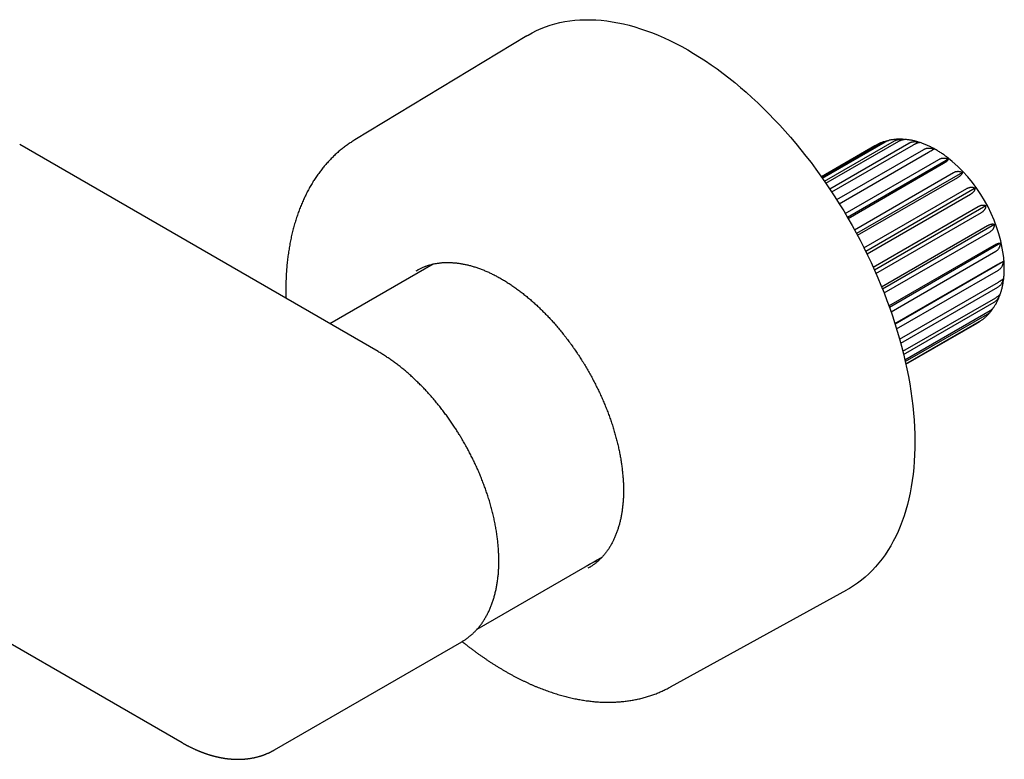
# Model space of a CAD drawing. Header units: millimetres. Extents: x 8 to 775, y 12 to 464.
# Tile 11 of 15: x 655 to 755, y 131 to 206. Entities that reach past the tile are written whole.
import ezdxf

# ---------------------------------------------------------------- set-up
doc = ezdxf.new("R2010")
doc.units = ezdxf.units.MM

msp = doc.modelspace()

# ---------------------------------------------------------------- linework, layer by layer
at = {"color": 7, "linetype": 'Continuous', "lineweight": 30}
for p, q in [((706.92, 204.69), (689.43, 194.11)), ((691.8, 172.6), (655.38, 193.63)), ((742.29, 193.52), (736.84, 190.37)), ((736.88, 190.31), (742.98, 193.82)), ((736.95, 190.22), (743.37, 193.92)), ((737.17, 189.9), (744.28, 194.01)), ((737.31, 189.7), (744.73, 193.98)), ((737.69, 189.14), (745.73, 193.78)), ((737.89, 188.82), (746.2, 193.62)), ((738.4, 188.04), (747.25, 193.14)), ((738.66, 187.62), (747.74, 192.86)), ((739.26, 186.63), (748.78, 192.13)), ((749.77, 192.15), (739.5, 186.22)), ((739.55, 186.14), (749.26, 191.74)), ((740.21, 184.98), (750.26, 190.78)), ((751.18, 190.8), (740.42, 184.59)), ((740.51, 184.42), (750.71, 190.3)), ((741.17, 183.14), (751.62, 189.17)), ((752.47, 189.2), (741.35, 182.78)), ((741.48, 182.53), (752.01, 188.61)), ((742.11, 181.18), (752.79, 187.34)), ((753.57, 187.42), (742.24, 180.88)), ((742.39, 180.55), (753.12, 186.74)), ((742.97, 179.18), (753.74, 185.4)), ((754.45, 185.53), (743.06, 178.95)), ((743.22, 178.56), (753.98, 184.77)), ((743.71, 177.24), (754.41, 183.41)), ((755.05, 183.61), (743.76, 177.09)), ((743.92, 176.65), (754.56, 182.79)), ((697.41, 181.5), (686.9, 175.43)), ((744.32, 175.44), (754.78, 181.48)), ((755.36, 181.75), (744.34, 175.39)), ((744.48, 174.92), (754.83, 180.89)), ((744.79, 173.88), (754.83, 179.67)), ((744.91, 173.45), (754.78, 179.14)), ((755.03, 178.46), (755.03, 178.47)), ((745.12, 172.63), (754.56, 178.08)), ((745.2, 172.32), (754.41, 177.63)), ((745.33, 171.78), (753.98, 176.77)), ((745.37, 171.59), (753.73, 176.42)), ((745.42, 171.35), (753.12, 175.79)), ((745.43, 171.32), (752.79, 175.56)), ((745.43, 171.32), (752.69, 175.5)), ((701.86, 144.41), (714.59, 151.75)), ((713.97, 151.4), (714.03, 151.41)), ((721.51, 138.54), (739.42, 148.4)), ((647.13, 147.17), (671.88, 132.88)), ((681.27, 132.14), (700.3, 143.13)), ((681.27, 132.14), (681.25, 132.13))]:
    msp.add_line(p, q, dxfattribs=at)
at = {"color": 7, "linetype": 'Continuous', "lineweight": 30, "flags": 128}
for points in [[(706.92, 204.69), (707.04, 204.75), (707.47, 204.99), (707.91, 205.21), (708.36, 205.41), (708.82, 205.59), (709.29, 205.76), (709.77, 205.9), (710.26, 206.02), (710.76, 206.12), (711.27, 206.2), (711.78, 206.26), (712.31, 206.3), (712.84, 206.32), (713.38, 206.32), (713.92, 206.3), (714.47, 206.26), (715.03, 206.19), (715.59, 206.11), (716.16, 206.01), (716.74, 205.89), (717.31, 205.75), (717.9, 205.58), (718.48, 205.4), (719.07, 205.2), (719.67, 204.98), (720.26, 204.74), (720.86, 204.48), (721.46, 204.2), (722.06, 203.9), (722.66, 203.58), (723.26, 203.25), (723.86, 202.9), (724.46, 202.52), (725.06, 202.14), (725.66, 201.73), (726.26, 201.31), (726.86, 200.86), (727.45, 200.41), (728.04, 199.93), (728.63, 199.44), (729.21, 198.94), (729.79, 198.42), (730.37, 197.88), (730.94, 197.33), (731.5, 196.77), (732.06, 196.19), (732.62, 195.6), (733.16, 195), (733.7, 194.38), (734.24, 193.75), (734.76, 193.11), (735.28, 192.46), (735.79, 191.8), (736.29, 191.12), (736.79, 190.44), (737.27, 189.75), (737.74, 189.05), (738.21, 188.34), (738.66, 187.62), (739.11, 186.9), (739.54, 186.16), (739.96, 185.42), (740.37, 184.68), (740.77, 183.93), (741.16, 183.17), (741.53, 182.41), (741.89, 181.65), (742.24, 180.88), (742.58, 180.11), (742.9, 179.34), (743.21, 178.57)], [(695.67, 180.81), (695.72, 180.84), (695.85, 180.92)], [(743.21, 178.57), (743.51, 177.79), (743.79, 177.01), (744.06, 176.24), (744.32, 175.46), (744.56, 174.68), (744.78, 173.91), (744.99, 173.14), (745.19, 172.37), (745.37, 171.6), (745.53, 170.84), (745.68, 170.08), (745.82, 169.32), (745.94, 168.57), (746.04, 167.83), (746.13, 167.09), (746.21, 166.36), (746.27, 165.63), (746.31, 164.92), (746.33, 164.21), (746.34, 163.51), (746.34, 162.81), (746.32, 162.13), (746.28, 161.46), (746.23, 160.8), (746.16, 160.15), (746.08, 159.51), (745.98, 158.88), (745.86, 158.26), (745.73, 157.66), (745.59, 157.07), (745.43, 156.49), (745.25, 155.93), (745.06, 155.38), (744.86, 154.85), (744.63, 154.33), (744.4, 153.82), (744.15, 153.34), (743.89, 152.86), (743.61, 152.41), (743.32, 151.97), (743.01, 151.55), (742.69, 151.14), (742.36, 150.75), (742.02, 150.38), (741.66, 150.03), (741.29, 149.7), (740.91, 149.38), (740.51, 149.08), (740.1, 148.81), (739.69, 148.55), (739.42, 148.4)], [(712.98, 150.83), (713.08, 150.88), (713.22, 150.96), (713.36, 151.03), (713.49, 151.11), (713.63, 151.18), (713.76, 151.26), (713.9, 151.33), (714.03, 151.41)], [(713.3, 150.7), (713.25, 150.66), (713.12, 150.59)]]:
    msp.add_lwpolyline(points, dxfattribs=at)
at = {"color": 7, "linetype": 'Continuous', "lineweight": 30}
msp.add_arc((739.98, 180.18), 15.53, 8.1241, 51.8806, dxfattribs=at)
for points, knots in [([(689.43, 194.11), (689.4, 194.09), (689.3, 194.03), (689.14, 193.92), (688.95, 193.8), (688.77, 193.67), (688.58, 193.54), (688.4, 193.41), (688.22, 193.27), (688.05, 193.13), (687.87, 192.99), (687.7, 192.84), (687.53, 192.69), (687.36, 192.53), (687.2, 192.37), (687.04, 192.21), (686.88, 192.04), (686.72, 191.88), (686.56, 191.7), (686.41, 191.53), (686.26, 191.35), (686.11, 191.17), (685.97, 190.98), (685.83, 190.79), (685.69, 190.6), (685.55, 190.4), (685.42, 190.2), (685.28, 190), (685.15, 189.8), (685.03, 189.59), (684.9, 189.38), (684.78, 189.16), (684.66, 188.94), (684.55, 188.72), (684.44, 188.5), (684.33, 188.27), (684.22, 188.04), (684.12, 187.81), (684.02, 187.57), (683.92, 187.33), (683.82, 187.09), (683.73, 186.85), (683.64, 186.6), (683.56, 186.35), (683.47, 186.1), (683.39, 185.84), (683.32, 185.58), (683.24, 185.32), (683.17, 185.06), (683.11, 184.79), (683.04, 184.53), (682.98, 184.26), (682.92, 183.98), (682.87, 183.71), (682.82, 183.43), (682.77, 183.15), (682.72, 182.87), (682.68, 182.59), (682.64, 182.3), (682.6, 182.01), (682.57, 181.72), (682.54, 181.43), (682.51, 181.14), (682.49, 180.84), (682.47, 180.55), (682.45, 180.25), (682.44, 179.95), (682.43, 179.64), (682.42, 179.34), (682.41, 179.03), (682.41, 178.73), (682.42, 178.42), (682.42, 178.18), (682.42, 178.05), (682.42, 178.01)], [0, 0, 0, 0, 0.0072714, 0.0208744, 0.0344794, 0.0480878, 0.0617011, 0.0753207, 0.0889481, 0.1025846, 0.1162316, 0.1298904, 0.1435623, 0.1572484, 0.1709499, 0.1846678, 0.1984033, 0.2121571, 0.2259302, 0.2397234, 0.2535373, 0.2673726, 0.2812298, 0.2951093, 0.3090115, 0.3229367, 0.336885, 0.3508567, 0.3648516, 0.3788697, 0.3929109, 0.4069749, 0.4210616, 0.4351704, 0.4493011, 0.4634531, 0.4776259, 0.4918189, 0.5060315, 0.520263, 0.5345127, 0.54878, 0.563064, 0.577364, 0.5916791, 0.6060087, 0.620352, 0.634708, 0.6490761, 0.6634555, 0.6778453, 0.6922449, 0.7066535, 0.7210704, 0.7354948, 0.7499261, 0.7643636, 0.7788068, 0.7932549, 0.8077075, 0.8221639, 0.8366237, 0.8510863, 0.8655513, 0.8800182, 0.8944866, 0.9089561, 0.9234264, 0.9378971, 0.9523679, 0.9668383, 0.9813081, 0.9957772, 1, 1, 1, 1]), ([(745.08, 194.18), (745.04, 194.18), (744.94, 194.18), (744.8, 194.18), (744.64, 194.18), (744.49, 194.17), (744.34, 194.16), (744.19, 194.14), (744.04, 194.12), (743.9, 194.1), (743.79, 194.08), (743.73, 194.07), (743.71, 194.06)], [0, 0, 0, 0, 0.0883649, 0.2010007, 0.3129558, 0.4242396, 0.5348665, 0.6448552, 0.7542289, 0.8630143, 0.9712415, 1, 1, 1, 1]), ([(744.28, 194.01), (744.31, 194.02), (744.38, 194.06), (744.46, 194.09), (744.54, 194.12), (744.62, 194.14), (744.71, 194.16), (744.84, 194.17), (744.96, 194.18), (745.09, 194.18), (745.18, 194.17), (745.24, 194.16), (745.25, 194.16)], [0, 0, 0, 0, 0.1196695, 0.2403167, 0.3021071, 0.3641512, 0.4887102, 0.6083609, 0.7288101, 0.8515835, 0.975077, 1, 1, 1, 1]), ([(744.73, 193.98), (744.76, 194), (744.81, 194.03), (744.89, 194.06), (744.94, 194.09), (745.01, 194.11), (745.07, 194.13), (745.15, 194.15), (745.21, 194.16), (745.27, 194.17), (745.29, 194.16), (745.3, 194.16)], [0, 0, 0, 0, 0.132424, 0.233138, 0.334317, 0.402834, 0.540808, 0.673211, 0.806498, 0.942356, 1, 1, 1, 1]), ([(749.57, 192.39), (749.53, 192.42), (749.45, 192.48), (749.32, 192.58), (749.16, 192.69), (749, 192.79), (748.84, 192.89), (748.68, 192.99), (748.52, 193.09), (748.36, 193.18), (748.2, 193.27), (748.04, 193.35), (747.87, 193.43), (747.71, 193.51), (747.55, 193.58), (747.38, 193.65), (747.22, 193.72), (747.05, 193.78), (746.89, 193.83), (746.72, 193.89), (746.56, 193.93), (746.4, 193.98), (746.23, 194.02), (746.07, 194.05), (745.91, 194.08), (745.75, 194.11), (745.59, 194.13), (745.44, 194.15), (745.34, 194.16), (745.3, 194.16)], [0, 0, 0, 0, 0.023673, 0.061951, 0.100259, 0.138594, 0.176951, 0.215327, 0.253714, 0.292106, 0.330493, 0.368866, 0.407215, 0.445531, 0.4838, 0.522011, 0.560151, 0.598205, 0.636161, 0.674003, 0.711718, 0.749291, 0.786711, 0.823963, 0.861037, 0.897922, 0.93461, 0.971093, 1, 1, 1, 1]), ([(743.22, 193.93), (743.21, 193.93), (743.16, 193.91), (743.05, 193.88), (742.92, 193.82), (742.79, 193.77), (742.66, 193.71), (742.53, 193.65), (742.41, 193.59), (742.33, 193.54), (742.29, 193.52)], [0, 0, 0, 0, 0.034475, 0.175515, 0.316118, 0.456343, 0.59625, 0.735898, 0.87535, 1, 1, 1, 1]), ([(742.98, 193.82), (743.01, 193.84), (743.07, 193.87), (743.16, 193.91), (743.23, 193.94), (743.31, 193.96), (743.41, 193.99), (743.5, 194), (743.54, 194.01)], [0, 0, 0, 0, 0.196739, 0.395085, 0.496773, 0.598671, 0.803449, 1, 1, 1, 1]), ([(743.37, 193.92), (743.4, 193.94), (743.46, 193.98), (743.54, 194.01), (743.6, 194.03), (743.65, 194.05), (743.69, 194.06), (743.71, 194.06)], [0, 0, 0, 0, 0.257456, 0.517015, 0.650086, 0.783431, 1, 1, 1, 1]), ([(745.73, 193.78), (745.76, 193.79), (745.81, 193.82), (745.9, 193.86), (745.97, 193.88), (746.06, 193.9), (746.15, 193.92), (746.27, 193.93), (746.39, 193.93), (746.52, 193.92), (746.63, 193.9), (746.73, 193.88), (746.79, 193.86), (746.82, 193.85)], [0, 0, 0, 0, 0.1043, 0.183625, 0.263316, 0.317282, 0.425953, 0.530237, 0.635216, 0.742222, 0.849854, 0.924838, 1, 1, 1, 1]), ([(746.2, 193.62), (746.23, 193.64), (746.29, 193.67), (746.36, 193.7), (746.42, 193.73), (746.48, 193.76), (746.54, 193.79), (746.61, 193.82), (746.67, 193.83), (746.72, 193.85), (746.76, 193.85), (746.79, 193.86), (746.81, 193.86), (746.82, 193.85)], [0, 0, 0, 0, 0.1043, 0.183625, 0.263316, 0.317282, 0.425953, 0.530237, 0.635216, 0.742222, 0.849854, 0.924838, 1, 1, 1, 1]), ([(747.25, 193.14), (747.27, 193.15), (747.32, 193.18), (747.41, 193.22), (747.48, 193.24), (747.56, 193.26), (747.61, 193.27), (747.69, 193.28), (747.78, 193.28), (747.9, 193.27), (748.01, 193.26), (748.12, 193.24), (748.21, 193.21), (748.27, 193.19), (748.29, 193.18)], [0, 0, 0, 0, 0.078626, 0.157253, 0.26364, 0.317383, 0.371566, 0.425968, 0.530249, 0.635226, 0.742228, 0.849858, 0.92484, 1, 1, 1, 1]), ([(747.74, 192.86), (747.76, 192.87), (747.81, 192.9), (747.88, 192.94), (747.94, 192.98), (747.99, 193.01), (748.03, 193.03), (748.07, 193.05), (748.12, 193.08), (748.17, 193.11), (748.22, 193.14), (748.25, 193.16), (748.28, 193.17), (748.29, 193.18), (748.29, 193.18)], [0, 0, 0, 0, 0.078626, 0.157253, 0.26364, 0.317383, 0.371566, 0.425968, 0.530249, 0.635226, 0.742228, 0.849858, 0.92484, 1, 1, 1, 1]), ([(748.78, 192.13), (748.82, 192.15), (748.88, 192.18), (748.96, 192.21), (749.03, 192.23), (749.1, 192.25), (749.19, 192.26), (749.3, 192.26), (749.41, 192.25), (749.51, 192.23), (749.61, 192.21), (749.7, 192.18), (749.75, 192.16), (749.77, 192.15)], [0, 0, 0, 0, 0.104301, 0.209454, 0.263309, 0.317385, 0.425948, 0.530232, 0.635213, 0.742219, 0.849853, 0.924837, 1, 1, 1, 1]), ([(749.26, 191.74), (749.29, 191.76), (749.34, 191.79), (749.41, 191.83), (749.47, 191.86), (749.52, 191.9), (749.58, 191.94), (749.63, 191.99), (749.68, 192.03), (749.72, 192.07), (749.74, 192.1), (749.76, 192.13), (749.77, 192.14), (749.77, 192.15)], [0, 0, 0, 0, 0.1043, 0.183625, 0.263316, 0.317282, 0.425953, 0.530237, 0.635216, 0.742222, 0.849854, 0.924838, 1, 1, 1, 1]), ([(750.26, 190.78), (750.29, 190.8), (750.36, 190.84), (750.44, 190.87), (750.5, 190.89), (750.57, 190.9), (750.66, 190.91), (750.76, 190.92), (750.86, 190.91), (750.95, 190.89), (751.04, 190.86), (751.12, 190.83), (751.16, 190.81), (751.18, 190.8)], [0, 0, 0, 0, 0.104301, 0.209454, 0.263309, 0.317385, 0.425948, 0.530232, 0.635213, 0.742219, 0.849853, 0.924837, 1, 1, 1, 1]), ([(750.71, 190.3), (750.74, 190.32), (750.8, 190.35), (750.86, 190.4), (750.91, 190.44), (750.96, 190.47), (751.02, 190.52), (751.07, 190.58), (751.11, 190.63), (751.14, 190.68), (751.17, 190.73), (751.18, 190.77), (751.18, 190.79), (751.18, 190.8)], [0, 0, 0, 0, 0.104301, 0.209454, 0.263309, 0.317385, 0.425948, 0.530232, 0.635213, 0.742219, 0.849853, 0.924837, 1, 1, 1, 1]), ([(751.62, 189.17), (751.65, 189.18), (751.71, 189.22), (751.81, 189.25), (751.89, 189.28), (751.95, 189.29), (752.01, 189.3), (752.09, 189.3), (752.18, 189.3), (752.27, 189.28), (752.35, 189.26), (752.41, 189.23), (752.45, 189.21), (752.47, 189.2)], [0, 0, 0, 0, 0.104301, 0.209454, 0.317358, 0.371599, 0.425947, 0.530232, 0.635212, 0.742219, 0.849853, 0.924837, 1, 1, 1, 1]), ([(752.01, 188.61), (752.04, 188.63), (752.1, 188.66), (752.16, 188.71), (752.23, 188.76), (752.28, 188.81), (752.33, 188.86), (752.37, 188.91), (752.41, 188.98), (752.44, 189.04), (752.46, 189.1), (752.47, 189.16), (752.47, 189.19), (752.47, 189.2)], [0, 0, 0, 0, 0.1043, 0.183625, 0.263316, 0.37155, 0.425953, 0.530237, 0.635216, 0.742221, 0.849854, 0.924838, 1, 1, 1, 1]), ([(752.79, 187.34), (752.82, 187.36), (752.89, 187.39), (752.96, 187.43), (753.03, 187.45), (753.09, 187.47), (753.16, 187.48), (753.25, 187.49), (753.33, 187.49), (753.41, 187.48), (753.47, 187.46), (753.53, 187.44), (753.56, 187.43), (753.57, 187.42)], [0, 0, 0, 0, 0.104301, 0.209454, 0.263309, 0.317385, 0.425948, 0.530232, 0.635213, 0.742219, 0.849853, 0.924837, 1, 1, 1, 1]), ([(753.12, 186.74), (753.15, 186.76), (753.2, 186.79), (753.27, 186.84), (753.32, 186.88), (753.37, 186.93), (753.42, 186.99), (753.47, 187.07), (753.51, 187.14), (753.54, 187.22), (753.56, 187.29), (753.57, 187.36), (753.57, 187.4), (753.57, 187.42)], [0, 0, 0, 0, 0.1043, 0.183625, 0.263316, 0.317282, 0.425953, 0.530237, 0.635216, 0.742222, 0.849854, 0.924838, 1, 1, 1, 1]), ([(753.74, 185.4), (753.77, 185.41), (753.83, 185.45), (753.92, 185.49), (754.01, 185.52), (754.09, 185.55), (754.17, 185.56), (754.24, 185.57), (754.31, 185.56), (754.36, 185.56), (754.41, 185.54), (754.44, 185.53), (754.45, 185.53)], [0, 0, 0, 0, 0.104304, 0.20946, 0.317256, 0.425932, 0.530219, 0.635203, 0.742212, 0.849849, 0.924835, 1, 1, 1, 1]), ([(753.98, 184.77), (754.01, 184.79), (754.07, 184.83), (754.15, 184.89), (754.23, 184.96), (754.29, 185.04), (754.34, 185.12), (754.38, 185.21), (754.41, 185.3), (754.43, 185.38), (754.44, 185.46), (754.45, 185.5), (754.45, 185.53)], [0, 0, 0, 0, 0.1043039, 0.2094599, 0.3172561, 0.4259318, 0.5302193, 0.6352027, 0.742212, 0.8498488, 0.9248353, 1, 1, 1, 1]), ([(754.41, 183.41), (754.44, 183.43), (754.5, 183.46), (754.59, 183.51), (754.67, 183.55), (754.75, 183.57), (754.82, 183.6), (754.88, 183.61), (754.94, 183.62), (754.99, 183.62), (755.02, 183.62), (755.04, 183.61), (755.05, 183.61)], [0, 0, 0, 0, 0.104304, 0.20946, 0.317256, 0.425932, 0.530219, 0.635203, 0.742212, 0.849849, 0.924835, 1, 1, 1, 1]), ([(754.56, 182.79), (754.59, 182.81), (754.65, 182.85), (754.73, 182.91), (754.81, 182.99), (754.87, 183.07), (754.92, 183.16), (754.97, 183.26), (755, 183.35), (755.03, 183.45), (755.04, 183.53), (755.05, 183.58), (755.05, 183.61)], [0, 0, 0, 0, 0.1043039, 0.2094599, 0.3172561, 0.4259318, 0.5302193, 0.6352027, 0.742212, 0.8498488, 0.9248353, 1, 1, 1, 1]), ([(755.04, 178.52), (755.06, 178.56), (755.09, 178.65), (755.13, 178.8), (755.18, 178.96), (755.22, 179.12), (755.25, 179.29), (755.29, 179.46), (755.32, 179.63), (755.34, 179.8), (755.37, 179.97), (755.39, 180.15), (755.4, 180.33), (755.42, 180.51), (755.42, 180.69), (755.43, 180.87), (755.43, 181.06), (755.43, 181.24), (755.43, 181.43), (755.42, 181.62), (755.41, 181.81), (755.39, 181.99), (755.38, 182.18), (755.36, 182.31), (755.35, 182.37)], [0, 0, 0, 0, 0.034919, 0.079669, 0.124636, 0.169808, 0.215171, 0.26071, 0.306409, 0.352253, 0.398225, 0.44431, 0.49049, 0.536751, 0.583078, 0.629457, 0.675875, 0.72232, 0.76878, 0.815246, 0.861706, 0.908153, 0.954582, 1, 1, 1, 1]), ([(695.85, 180.92), (695.87, 180.93), (695.94, 180.96), (696.05, 181.02), (696.18, 181.09), (696.32, 181.15), (696.47, 181.21), (696.61, 181.27), (696.76, 181.32), (696.91, 181.37), (697.05, 181.41), (697.21, 181.45), (697.36, 181.49), (697.51, 181.52), (697.67, 181.55), (697.83, 181.58), (697.99, 181.6), (698.15, 181.62), (698.31, 181.64), (698.48, 181.65), (698.64, 181.65), (698.81, 181.66), (698.98, 181.66), (699.15, 181.65), (699.32, 181.64), (699.49, 181.63), (699.66, 181.62), (699.84, 181.6), (700.01, 181.57), (700.19, 181.55), (700.37, 181.52), (700.54, 181.48), (700.72, 181.44), (700.9, 181.4), (701.09, 181.36), (701.27, 181.31), (701.45, 181.26), (701.63, 181.2), (701.82, 181.14), (702, 181.07), (702.19, 181.01), (702.38, 180.94), (702.56, 180.86), (702.75, 180.78), (702.94, 180.7), (703.13, 180.62), (703.31, 180.53), (703.5, 180.43), (703.69, 180.34), (703.88, 180.24), (704.07, 180.14), (704.26, 180.03), (704.45, 179.92), (704.64, 179.81), (704.83, 179.69), (705.02, 179.57), (705.21, 179.45), (705.4, 179.32), (705.59, 179.19), (705.78, 179.06), (705.97, 178.92), (706.15, 178.78), (706.34, 178.64), (706.53, 178.49), (706.72, 178.34), (706.9, 178.19), (707.09, 178.04), (707.28, 177.88), (707.46, 177.72), (707.64, 177.55), (707.83, 177.39), (708.01, 177.22), (708.19, 177.05), (708.37, 176.87), (708.55, 176.69), (708.73, 176.51), (708.91, 176.33), (709.09, 176.15), (709.26, 175.96), (709.44, 175.77), (709.61, 175.58), (709.78, 175.38), (709.95, 175.18), (710.12, 174.98), (710.29, 174.78), (710.46, 174.58), (710.62, 174.37), (710.79, 174.16), (710.95, 173.95), (711.11, 173.74), (711.27, 173.53), (711.43, 173.31), (711.58, 173.09), (711.74, 172.87), (711.89, 172.65), (712.04, 172.43), (712.19, 172.2), (712.34, 171.98), (712.48, 171.75), (712.62, 171.52), (712.77, 171.29), (712.91, 171.06), (713.04, 170.83), (713.18, 170.59), (713.31, 170.36), (713.44, 170.12), (713.57, 169.88), (713.7, 169.64), (713.82, 169.4), (713.94, 169.16), (714.06, 168.92), (714.18, 168.68), (714.3, 168.44), (714.41, 168.19), (714.52, 167.95), (714.63, 167.7), (714.73, 167.46), (714.83, 167.21), (714.94, 166.97), (715.03, 166.72), (715.13, 166.47), (715.22, 166.23), (715.31, 165.98), (715.4, 165.73), (715.48, 165.49), (715.57, 165.24), (715.65, 164.99), (715.72, 164.75), (715.8, 164.5), (715.87, 164.26), (715.94, 164.01), (716, 163.77), (716.07, 163.52), (716.13, 163.28), (716.19, 163.03), (716.24, 162.79), (716.29, 162.55), (716.34, 162.31), (716.39, 162.07), (716.43, 161.83), (716.47, 161.59), (716.51, 161.35), (716.54, 161.12), (716.58, 160.88), (716.6, 160.65), (716.63, 160.42), (716.65, 160.18), (716.67, 159.95), (716.69, 159.73), (716.71, 159.5), (716.72, 159.27), (716.73, 159.05), (716.73, 158.83), (716.74, 158.61), (716.73, 158.39), (716.73, 158.17), (716.73, 157.95), (716.72, 157.74), (716.71, 157.53), (716.69, 157.32), (716.67, 157.11), (716.65, 156.91), (716.63, 156.7), (716.6, 156.5), (716.57, 156.3), (716.54, 156.11), (716.51, 155.91), (716.47, 155.72), (716.43, 155.53), (716.39, 155.35), (716.34, 155.16), (716.29, 154.98), (716.24, 154.8), (716.18, 154.62), (716.13, 154.45), (716.07, 154.28), (716, 154.11), (715.94, 153.94), (715.87, 153.78), (715.8, 153.62), (715.73, 153.46), (715.65, 153.31), (715.57, 153.16), (715.49, 153.01), (715.41, 152.87), (715.32, 152.72), (715.23, 152.58), (715.14, 152.45), (715.05, 152.32), (714.95, 152.19), (714.85, 152.06), (714.75, 151.94), (714.64, 151.82), (714.54, 151.7), (714.43, 151.59), (714.32, 151.48), (714.2, 151.37), (714.09, 151.27), (713.97, 151.17), (713.85, 151.07), (713.73, 150.98), (713.6, 150.89), (713.47, 150.8), (713.37, 150.74), (713.31, 150.7), (713.3, 150.69)], [0, 0, 0, 0, 0.002199, 0.007234, 0.012268, 0.017301, 0.022332, 0.027362, 0.032389, 0.037414, 0.042435, 0.047453, 0.052467, 0.057478, 0.062485, 0.067487, 0.072486, 0.077481, 0.082471, 0.087458, 0.09244, 0.097419, 0.102394, 0.107365, 0.112334, 0.117299, 0.122261, 0.12722, 0.132177, 0.137131, 0.142083, 0.147033, 0.151981, 0.156927, 0.161872, 0.166815, 0.171757, 0.176698, 0.181638, 0.186577, 0.191516, 0.196454, 0.201391, 0.206328, 0.211265, 0.216201, 0.221137, 0.226073, 0.231009, 0.235945, 0.240882, 0.245818, 0.250754, 0.25569, 0.260627, 0.265564, 0.270501, 0.275438, 0.280376, 0.285314, 0.290252, 0.295191, 0.30013, 0.305069, 0.310009, 0.314949, 0.319889, 0.32483, 0.329771, 0.334712, 0.339654, 0.344596, 0.349538, 0.354481, 0.359424, 0.364367, 0.369311, 0.374254, 0.379199, 0.384143, 0.389088, 0.394033, 0.398978, 0.403923, 0.408869, 0.413815, 0.418761, 0.423707, 0.428654, 0.4336, 0.438547, 0.443494, 0.448441, 0.453388, 0.458336, 0.463283, 0.468231, 0.473178, 0.478126, 0.483074, 0.488021, 0.492969, 0.497917, 0.502865, 0.507813, 0.512761, 0.517708, 0.522656, 0.527604, 0.532551, 0.537499, 0.542446, 0.547394, 0.552341, 0.557288, 0.562235, 0.567182, 0.572129, 0.577075, 0.582022, 0.586968, 0.591914, 0.59686, 0.601805, 0.606751, 0.611696, 0.616641, 0.621585, 0.626529, 0.631473, 0.636417, 0.64136, 0.646304, 0.651246, 0.656189, 0.661131, 0.666073, 0.671014, 0.675955, 0.680896, 0.685836, 0.690776, 0.695716, 0.700655, 0.705594, 0.710532, 0.715471, 0.720408, 0.725346, 0.730283, 0.73522, 0.740156, 0.745093, 0.750029, 0.754964, 0.7599, 0.764835, 0.76977, 0.774706, 0.779641, 0.784576, 0.789511, 0.794446, 0.799381, 0.804317, 0.809253, 0.814189, 0.819126, 0.824064, 0.829002, 0.833941, 0.838881, 0.843822, 0.848764, 0.853708, 0.858653, 0.8636, 0.868549, 0.8735, 0.878454, 0.883409, 0.888368, 0.893329, 0.898293, 0.903261, 0.908232, 0.913206, 0.918184, 0.923166, 0.928152, 0.933142, 0.938136, 0.943134, 0.948137, 0.953143, 0.958153, 0.963168, 0.968185, 0.973207, 0.978231, 0.983258, 0.988287, 0.993319, 0.998352, 1, 1, 1, 1]), ([(754.78, 181.48), (754.81, 181.49), (754.87, 181.53), (754.95, 181.57), (755.03, 181.62), (755.11, 181.65), (755.17, 181.68), (755.23, 181.71), (755.28, 181.73), (755.31, 181.74), (755.34, 181.75), (755.35, 181.75), (755.36, 181.75)], [0, 0, 0, 0, 0.104304, 0.20946, 0.317256, 0.425932, 0.530219, 0.635203, 0.742212, 0.849849, 0.924835, 1, 1, 1, 1]), ([(754.83, 180.89), (754.86, 180.91), (754.92, 180.94), (755, 181.01), (755.08, 181.09), (755.15, 181.18), (755.21, 181.27), (755.26, 181.37), (755.3, 181.48), (755.33, 181.58), (755.35, 181.67), (755.36, 181.72), (755.36, 181.75)], [0, 0, 0, 0, 0.104304, 0.20946, 0.317256, 0.425932, 0.530219, 0.635203, 0.742212, 0.849849, 0.924835, 1, 1, 1, 1]), ([(754.78, 179.14), (754.81, 179.16), (754.87, 179.2), (754.95, 179.27), (755.03, 179.35), (755.11, 179.44), (755.17, 179.54), (755.23, 179.64), (755.27, 179.75), (755.31, 179.85), (755.34, 179.95), (755.35, 180.01), (755.36, 180.04)], [0, 0, 0, 0, 0.104304, 0.20946, 0.317256, 0.425932, 0.530219, 0.635203, 0.742212, 0.849849, 0.924835, 1, 1, 1, 1]), ([(754.83, 179.67), (754.86, 179.69), (754.92, 179.72), (755, 179.77), (755.08, 179.82), (755.15, 179.87), (755.21, 179.91), (755.26, 179.94), (755.3, 179.98), (755.33, 180), (755.35, 180.02), (755.35, 180.03), (755.36, 180.04)], [0, 0, 0, 0, 0.1043039, 0.2094599, 0.3172561, 0.4259318, 0.5302193, 0.6352027, 0.742212, 0.8498488, 0.9248353, 1, 1, 1, 1]), ([(754.37, 177.1), (754.39, 177.14), (754.44, 177.22), (754.52, 177.34), (754.59, 177.47), (754.66, 177.61), (754.73, 177.75), (754.8, 177.89), (754.86, 178.03), (754.92, 178.18), (754.97, 178.31), (755, 178.4), (755.02, 178.43)], [0, 0, 0, 0, 0.089316, 0.191991, 0.29525, 0.39911, 0.503579, 0.608664, 0.714368, 0.820686, 0.92761, 1, 1, 1, 1]), ([(754.41, 177.63), (754.44, 177.65), (754.5, 177.69), (754.59, 177.76), (754.67, 177.84), (754.75, 177.93), (754.82, 178.03), (754.88, 178.13), (754.94, 178.25), (754.99, 178.35), (755.02, 178.44), (755.03, 178.49), (755.04, 178.5)], [0, 0, 0, 0, 0.107281, 0.215439, 0.326312, 0.43809, 0.545355, 0.653335, 0.763399, 0.874108, 0.951235, 1, 1, 1, 1]), ([(754.56, 178.08), (754.59, 178.1), (754.65, 178.13), (754.73, 178.19), (754.8, 178.24), (754.87, 178.29), (754.92, 178.34), (754.97, 178.39), (755, 178.44), (755.03, 178.48), (755.04, 178.5), (755.04, 178.51), (755.04, 178.52)], [0, 0, 0, 0, 0.109738, 0.220373, 0.333786, 0.448124, 0.557845, 0.668299, 0.780884, 0.894129, 0.973022, 1, 1, 1, 1]), ([(753.98, 176.77), (754.01, 176.78), (754.07, 176.82), (754.14, 176.87), (754.21, 176.93), (754.27, 176.98), (754.3, 177.02), (754.34, 177.06), (754.35, 177.09), (754.36, 177.1)], [0, 0, 0, 0, 0.163759, 0.32873, 0.497443, 0.667403, 0.763692, 0.860189, 1, 1, 1, 1]), ([(753.27, 175.9), (753.27, 175.9), (753.32, 175.93), (753.39, 176), (753.5, 176.09), (753.61, 176.19), (753.71, 176.29), (753.81, 176.39), (753.91, 176.5), (754, 176.61), (754.09, 176.71), (754.14, 176.78), (754.16, 176.81)], [0, 0, 0, 0, 0.01374, 0.125969, 0.238417, 0.351131, 0.464158, 0.577543, 0.691332, 0.805566, 0.920286, 1, 1, 1, 1]), ([(753.73, 176.42), (753.77, 176.44), (753.83, 176.48), (753.92, 176.55), (754.01, 176.63), (754.09, 176.72), (754.17, 176.82), (754.23, 176.91), (754.27, 176.98), (754.29, 177.01)], [0, 0, 0, 0, 0.145392, 0.291972, 0.442232, 0.593719, 0.739088, 0.885427, 1, 1, 1, 1]), ([(752.69, 175.5), (752.69, 175.51), (752.74, 175.53), (752.78, 175.56), (752.83, 175.59), (752.83, 175.59)], [0, 0, 0, 0, 0.049427, 0.92101, 1, 1, 1, 1]), ([(752.79, 175.56), (752.82, 175.58), (752.88, 175.62), (752.95, 175.67), (753.01, 175.72), (753.04, 175.75), (753.05, 175.76)], [0, 0, 0, 0, 0.351916, 0.619565, 0.88845, 1, 1, 1, 1]), ([(753.12, 175.79), (753.15, 175.81), (753.2, 175.85), (753.25, 175.88), (753.27, 175.9)], [0, 0, 0, 0, 0.554665, 1, 1, 1, 1]), ([(700.48, 163.44), (700.44, 163.52), (700.38, 163.63), (700.28, 163.8), (700.19, 163.94), (700.09, 164.1), (699.98, 164.28), (699.87, 164.46), (699.75, 164.65), (699.63, 164.84), (699.5, 165.04), (699.36, 165.23), (699.23, 165.43), (699.09, 165.63), (698.95, 165.83), (698.81, 166.03), (698.66, 166.23), (698.51, 166.43), (698.36, 166.62), (698.21, 166.82), (698.06, 167.02), (697.9, 167.21), (697.75, 167.4), (697.59, 167.6), (697.43, 167.79), (697.26, 167.97), (697.1, 168.16), (696.93, 168.35), (696.77, 168.53), (696.6, 168.71), (696.43, 168.89), (696.26, 169.07), (696.09, 169.24), (695.91, 169.41), (695.74, 169.58), (695.56, 169.75), (695.38, 169.92), (695.21, 170.08), (695.03, 170.24), (694.85, 170.4), (694.67, 170.56), (694.49, 170.71), (694.31, 170.86), (694.12, 171.01), (693.94, 171.15), (693.76, 171.29), (693.57, 171.43), (693.39, 171.57), (693.2, 171.7), (693.01, 171.83), (692.83, 171.96), (692.64, 172.08), (692.45, 172.2), (692.27, 172.32), (692.08, 172.44), (691.92, 172.53), (691.83, 172.58), (691.8, 172.6)], [0, 0, 0, 0, 0.019909, 0.028156, 0.041828, 0.056059, 0.071349, 0.087326, 0.103839, 0.120769, 0.138029, 0.155557, 0.173305, 0.191236, 0.209322, 0.22754, 0.245872, 0.264303, 0.282821, 0.301415, 0.320077, 0.3388, 0.357577, 0.376403, 0.395273, 0.414183, 0.43313, 0.452111, 0.471123, 0.490163, 0.509229, 0.52832, 0.547433, 0.566567, 0.585721, 0.604893, 0.624082, 0.643288, 0.662508, 0.681743, 0.700991, 0.720252, 0.739525, 0.75881, 0.778105, 0.79741, 0.816725, 0.83605, 0.855383, 0.874725, 0.894074, 0.913432, 0.932796, 0.952167, 0.971545, 0.990929, 1, 1, 1, 1]), ([(704.07, 151.35), (704.07, 151.39), (704.07, 151.5), (704.07, 151.7), (704.06, 151.94), (704.05, 152.17), (704.04, 152.41), (704.02, 152.65), (704, 152.89), (703.98, 153.13), (703.95, 153.38), (703.93, 153.62), (703.89, 153.87), (703.86, 154.12), (703.82, 154.37), (703.78, 154.62), (703.73, 154.87), (703.68, 155.12), (703.63, 155.37), (703.58, 155.63), (703.52, 155.88), (703.46, 156.14), (703.39, 156.4), (703.33, 156.65), (703.26, 156.91), (703.18, 157.17), (703.11, 157.43), (703.03, 157.69), (702.95, 157.94), (702.87, 158.18), (702.79, 158.42), (702.71, 158.65), (702.62, 158.88), (702.53, 159.12), (702.45, 159.35), (702.35, 159.58), (702.26, 159.82), (702.17, 160.05), (702.07, 160.28), (701.97, 160.51), (701.87, 160.74), (701.76, 160.97), (701.66, 161.2), (701.55, 161.43), (701.44, 161.66), (701.33, 161.88), (701.21, 162.1), (701.1, 162.32), (700.99, 162.54), (700.88, 162.75), (700.78, 162.93), (700.69, 163.09), (700.59, 163.25), (700.53, 163.37), (700.48, 163.44)], [0, 0, 0, 0, 0.010769, 0.031418, 0.052071, 0.07273, 0.093393, 0.114061, 0.134734, 0.155412, 0.176097, 0.196787, 0.217485, 0.238189, 0.258902, 0.279624, 0.300355, 0.321097, 0.341851, 0.362618, 0.383399, 0.404196, 0.425011, 0.445845, 0.466701, 0.487581, 0.508488, 0.529425, 0.550397, 0.56923, 0.588061, 0.606887, 0.625708, 0.644524, 0.663333, 0.682136, 0.700931, 0.719717, 0.738493, 0.757257, 0.776005, 0.794735, 0.81344, 0.832114, 0.850745, 0.869314, 0.887792, 0.90612, 0.924181, 0.941684, 0.95767, 0.970066, 0.981799, 1, 1, 1, 1]), ([(700.3, 143.13), (700.34, 143.16), (700.43, 143.21), (700.57, 143.29), (700.7, 143.38), (700.84, 143.48), (700.97, 143.58), (701.1, 143.68), (701.22, 143.78), (701.35, 143.89), (701.47, 144), (701.59, 144.12), (701.71, 144.24), (701.82, 144.36), (701.93, 144.49), (702.04, 144.62), (702.15, 144.75), (702.26, 144.89), (702.36, 145.03), (702.46, 145.18), (702.56, 145.32), (702.65, 145.48), (702.74, 145.63), (702.83, 145.79), (702.92, 145.95), (703, 146.11), (703.08, 146.28), (703.16, 146.45), (703.23, 146.63), (703.3, 146.8), (703.37, 146.98), (703.43, 147.17), (703.5, 147.35), (703.55, 147.54), (703.61, 147.73), (703.66, 147.93), (703.71, 148.13), (703.76, 148.32), (703.8, 148.53), (703.84, 148.73), (703.88, 148.94), (703.91, 149.15), (703.94, 149.36), (703.97, 149.58), (703.99, 149.79), (704.02, 150.01), (704.03, 150.23), (704.05, 150.46), (704.06, 150.68), (704.07, 150.91), (704.07, 151.13), (704.07, 151.28), (704.07, 151.35)], [0, 0, 0, 0, 0.0181128, 0.037537, 0.0569857, 0.0764552, 0.0959476, 0.1154648, 0.1350088, 0.1545813, 0.174184, 0.1938182, 0.2134852, 0.2331861, 0.2529217, 0.2726926, 0.2924993, 0.3123419, 0.3322205, 0.3521347, 0.3720842, 0.3920685, 0.4120866, 0.4321378, 0.4522209, 0.4723347, 0.4924781, 0.5126496, 0.5328479, 0.5530715, 0.5733189, 0.5935886, 0.6138792, 0.6341892, 0.6545173, 0.6748619, 0.6952219, 0.7155958, 0.7359827, 0.7563812, 0.7767904, 0.7972093, 0.8176371, 0.8380728, 0.8585157, 0.8789653, 0.8994209, 0.9198821, 0.9403484, 0.9608194, 0.981295, 1, 1, 1, 1]), ([(700.33, 143.15), (700.39, 143.1), (700.53, 142.99), (700.77, 142.81), (701.03, 142.61), (701.29, 142.41), (701.55, 142.21), (701.81, 142.02), (702.07, 141.83), (702.33, 141.65), (702.6, 141.47), (702.86, 141.29), (703.13, 141.11), (703.39, 140.94), (703.66, 140.77), (703.92, 140.6), (704.19, 140.44), (704.46, 140.28), (704.72, 140.13), (704.99, 139.98), (705.26, 139.83), (705.53, 139.68), (705.79, 139.54), (706.06, 139.4), (706.33, 139.27), (706.6, 139.14), (706.87, 139.01), (707.13, 138.89), (707.4, 138.77), (707.67, 138.65), (707.94, 138.54), (708.2, 138.43), (708.47, 138.33), (708.74, 138.23), (709, 138.13), (709.27, 138.04), (709.54, 137.95), (709.8, 137.86), (710.07, 137.78), (710.33, 137.7), (710.6, 137.63), (710.86, 137.56), (711.12, 137.49), (711.38, 137.43), (711.65, 137.37), (711.91, 137.32), (712.17, 137.27), (712.43, 137.22), (712.68, 137.18), (712.94, 137.14), (713.2, 137.11), (713.45, 137.08), (713.71, 137.05), (713.96, 137.03), (714.21, 137.01), (714.46, 137), (714.71, 136.99), (714.96, 136.98), (715.21, 136.98), (715.46, 136.99), (715.7, 136.99), (715.94, 137), (716.19, 137.02), (716.43, 137.03), (716.66, 137.06), (716.9, 137.08), (717.14, 137.11), (717.37, 137.15), (717.6, 137.18), (717.83, 137.23), (718.06, 137.27), (718.29, 137.32), (718.51, 137.37), (718.74, 137.43), (718.96, 137.49), (719.18, 137.56), (719.4, 137.63), (719.61, 137.7), (719.83, 137.77), (720.04, 137.85), (720.25, 137.94), (720.46, 138.03), (720.67, 138.12), (720.87, 138.21), (721.07, 138.31), (721.27, 138.41), (721.42, 138.49), (721.5, 138.53), (721.51, 138.54)], [0, 0, 0, 0, 0.007976, 0.019956, 0.031939, 0.043923, 0.055911, 0.0679, 0.079891, 0.091885, 0.10388, 0.115878, 0.127877, 0.139879, 0.151882, 0.163886, 0.175892, 0.1879, 0.199908, 0.211917, 0.223928, 0.235938, 0.247949, 0.25996, 0.271971, 0.283982, 0.295991, 0.308, 0.320006, 0.332011, 0.344014, 0.356014, 0.36801, 0.380003, 0.391992, 0.403976, 0.415956, 0.427929, 0.439896, 0.451856, 0.463809, 0.475753, 0.487689, 0.499616, 0.511532, 0.523437, 0.535332, 0.547214, 0.559083, 0.570939, 0.58278, 0.594608, 0.606419, 0.618215, 0.629994, 0.641757, 0.653502, 0.665229, 0.676937, 0.688627, 0.700298, 0.71195, 0.723582, 0.735195, 0.746788, 0.758361, 0.769916, 0.78145, 0.792966, 0.804463, 0.815942, 0.827402, 0.838846, 0.850272, 0.861682, 0.873077, 0.884457, 0.895824, 0.907177, 0.918519, 0.92985, 0.941171, 0.952483, 0.963787, 0.975085, 0.986378, 0.997666, 1, 1, 1, 1]), ([(671.88, 132.88), (671.91, 132.86), (671.96, 132.83), (672.04, 132.79), (672.1, 132.75), (672.15, 132.72), (672.2, 132.7), (672.23, 132.68), (672.27, 132.66), (672.32, 132.63), (672.37, 132.6), (672.45, 132.57), (672.52, 132.52), (672.61, 132.48), (672.71, 132.43), (672.81, 132.38), (672.9, 132.34), (672.99, 132.29), (673.08, 132.25), (673.16, 132.22), (673.22, 132.19), (673.28, 132.16), (673.34, 132.14), (673.41, 132.11), (673.48, 132.08), (673.57, 132.04), (673.65, 132.01), (673.72, 131.98), (673.77, 131.96), (673.84, 131.93), (673.9, 131.91), (673.96, 131.89), (674, 131.87), (674.04, 131.86), (674.07, 131.85), (674.09, 131.84), (674.11, 131.83), (674.13, 131.82), (674.16, 131.81), (674.2, 131.8), (674.25, 131.78), (674.3, 131.76), (674.37, 131.74), (674.44, 131.72), (674.51, 131.69), (674.58, 131.67), (674.64, 131.65), (674.68, 131.64), (674.71, 131.63), (674.74, 131.62), (674.77, 131.61), (674.8, 131.6), (674.83, 131.6), (674.86, 131.59), (674.9, 131.57), (674.95, 131.56), (675, 131.55), (675.05, 131.53), (675.1, 131.52), (675.17, 131.5), (675.25, 131.48), (675.35, 131.46), (675.43, 131.44), (675.51, 131.42), (675.57, 131.41), (675.62, 131.4), (675.66, 131.39), (675.69, 131.38), (675.72, 131.38), (675.76, 131.37), (675.81, 131.36), (675.86, 131.35), (675.92, 131.34), (675.97, 131.33), (676.03, 131.32), (676.09, 131.31), (676.14, 131.3), (676.18, 131.29), (676.22, 131.29), (676.25, 131.28), (676.28, 131.28), (676.31, 131.28), (676.35, 131.27), (676.4, 131.26), (676.45, 131.26), (676.5, 131.25), (676.55, 131.24), (676.61, 131.24), (676.66, 131.23), (676.72, 131.23), (676.77, 131.22), (676.81, 131.22), (676.85, 131.22), (676.89, 131.21), (676.92, 131.21), (676.96, 131.21), (677, 131.2), (677.04, 131.2), (677.09, 131.2), (677.14, 131.2), (677.19, 131.19), (677.26, 131.19), (677.32, 131.19), (677.38, 131.19), (677.42, 131.19), (677.45, 131.19), (677.47, 131.19), (677.5, 131.19), (677.54, 131.19), (677.58, 131.19), (677.63, 131.19), (677.68, 131.19), (677.73, 131.19), (677.78, 131.19), (677.82, 131.19), (677.87, 131.19), (677.9, 131.19), (677.93, 131.19), (677.97, 131.2), (678.02, 131.2), (678.08, 131.2), (678.15, 131.21), (678.21, 131.21), (678.27, 131.22), (678.32, 131.22), (678.37, 131.23), (678.41, 131.23), (678.45, 131.23), (678.48, 131.24), (678.51, 131.24), (678.55, 131.25), (678.6, 131.25), (678.65, 131.26), (678.7, 131.27), (678.76, 131.27), (678.83, 131.29), (678.92, 131.3), (679.03, 131.32), (679.14, 131.34), (679.25, 131.36), (679.37, 131.39), (679.5, 131.42), (679.61, 131.45), (679.69, 131.48), (679.74, 131.49), (679.78, 131.5), (679.82, 131.51), (679.87, 131.53), (679.92, 131.54), (679.96, 131.56), (680.01, 131.58), (680.06, 131.59), (680.1, 131.61), (680.14, 131.62), (680.17, 131.63), (680.21, 131.65), (680.25, 131.66), (680.3, 131.68), (680.35, 131.7), (680.4, 131.72), (680.47, 131.75), (680.54, 131.78), (680.62, 131.81), (680.69, 131.84), (680.75, 131.87), (680.79, 131.89), (680.82, 131.91), (680.86, 131.93), (680.9, 131.94), (680.94, 131.96), (680.98, 131.99), (681.02, 132.01), (681.06, 132.03), (681.1, 132.05), (681.14, 132.07), (681.16, 132.09), (681.19, 132.1), (681.2, 132.11), (681.22, 132.12), (681.24, 132.13), (681.25, 132.13), (681.25, 132.13)], [0, 0, 0, 0, 0.0088885, 0.0166097, 0.0231629, 0.0285473, 0.0327626, 0.0361434, 0.0397232, 0.0435752, 0.0501784, 0.0574541, 0.0654028, 0.0737795, 0.0840426, 0.0940244, 0.1037247, 0.113143, 0.1220255, 0.1296172, 0.1360581, 0.1416216, 0.1477068, 0.1545107, 0.1620421, 0.1705683, 0.1802183, 0.1857218, 0.1915339, 0.1976547, 0.204082, 0.21016, 0.2153764, 0.2185683, 0.2213221, 0.223638, 0.2255215, 0.2276197, 0.2303739, 0.2344624, 0.2394625, 0.2449505, 0.2501738, 0.2588059, 0.2665464, 0.273395, 0.2794597, 0.2827544, 0.2859415, 0.2890212, 0.2919934, 0.2948581, 0.2976269, 0.3010033, 0.3049974, 0.3098516, 0.3151793, 0.3203287, 0.3252893, 0.330061, 0.3410768, 0.3509306, 0.359621, 0.3671263, 0.3734376, 0.3785542, 0.382476, 0.3845858, 0.3877993, 0.3921261, 0.3973811, 0.4027069, 0.407996, 0.4141825, 0.4203179, 0.4263979, 0.4319832, 0.4361055, 0.4396614, 0.4426508, 0.4452316, 0.4486001, 0.4530041, 0.4581025, 0.4635165, 0.4687819, 0.4738987, 0.4788669, 0.4849879, 0.4908668, 0.4962692, 0.500989, 0.505026, 0.50838, 0.5117293, 0.5152514, 0.5196234, 0.5246305, 0.5296161, 0.5345347, 0.5393863, 0.5468747, 0.554127, 0.5604263, 0.5640067, 0.5670755, 0.5696346, 0.5724443, 0.576115, 0.580647, 0.5858327, 0.5909291, 0.5965629, 0.6019934, 0.6071575, 0.611571, 0.6151317, 0.6179905, 0.621275, 0.6268628, 0.6336916, 0.6413818, 0.6493059, 0.6544654, 0.659716, 0.6650575, 0.6700655, 0.674314, 0.6778029, 0.6809452, 0.6845846, 0.6899005, 0.6958337, 0.7017624, 0.7076448, 0.7134811, 0.726112, 0.7380118, 0.7494882, 0.7609141, 0.7752769, 0.7906707, 0.8066138, 0.8127959, 0.8181302, 0.822537, 0.8269705, 0.8323616, 0.8385602, 0.8440362, 0.8496119, 0.8552828, 0.8605031, 0.8648925, 0.8685155, 0.8724419, 0.8775486, 0.8834156, 0.8895126, 0.8957231, 0.9020468, 0.912135, 0.9217864, 0.9307211, 0.9385809, 0.943019, 0.9470965, 0.9510106, 0.9556933, 0.961264, 0.966287, 0.9713486, 0.9764487, 0.9815852, 0.9863173, 0.990314, 0.992325, 0.994139, 0.9965362, 0.9997616, 1, 1, 1, 1])]:
    msp.add_open_spline(points, degree=3, knots=knots, dxfattribs=at)

doc.saveas('drawing.dxf')
